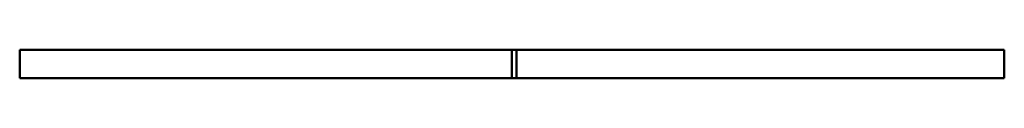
# Model space of a CAD drawing. Header units: inches. Extents: x 2.1 to 23.1, y 1.2 to 17.8.
# Tile 9 of 14: x 10.144 to 10.9708, y 13.4506 to 13.4742. Entities that reach past the tile are written whole.
import ezdxf

# ---------------------------------------------------------------- set-up
doc = ezdxf.new("R2010")
doc.units = ezdxf.units.IN
doc.header["$LTSCALE"] = 0.8
doc.header["$MEASUREMENT"] = 0
doc.layers.add('Visible (ANSI)', color=7, linetype='Continuous', lineweight=50)

msp = doc.modelspace()

# ---------------------------------------------------------------- linework, layer by layer
at = {"layer": 'Visible (ANSI)'}
for p, q in [((10.14402, 13.45843), (10.14402, 13.47418)), ((10.56132, 13.47418), (10.14402, 13.47418)), ((10.5574, 13.47418), (10.5574, 13.45843)), ((10.97079, 13.47418), (10.5574, 13.47418)), ((10.56132, 13.45843), (10.56132, 13.47418)), ((10.97079, 13.47418), (10.97079, 13.45843)), ((10.14402, 13.45843), (10.14402, 13.45056)), ((10.5574, 13.45843), (10.5574, 13.45056)), ((10.56132, 13.45056), (10.56132, 13.45843)), ((10.97079, 13.45056), (10.97079, 13.45843)), ((10.56132, 13.45056), (10.14402, 13.45056)), ((10.97079, 13.45056), (10.5574, 13.45056))]:
    msp.add_line(p, q, dxfattribs=at)

doc.saveas('drawing.dxf')
